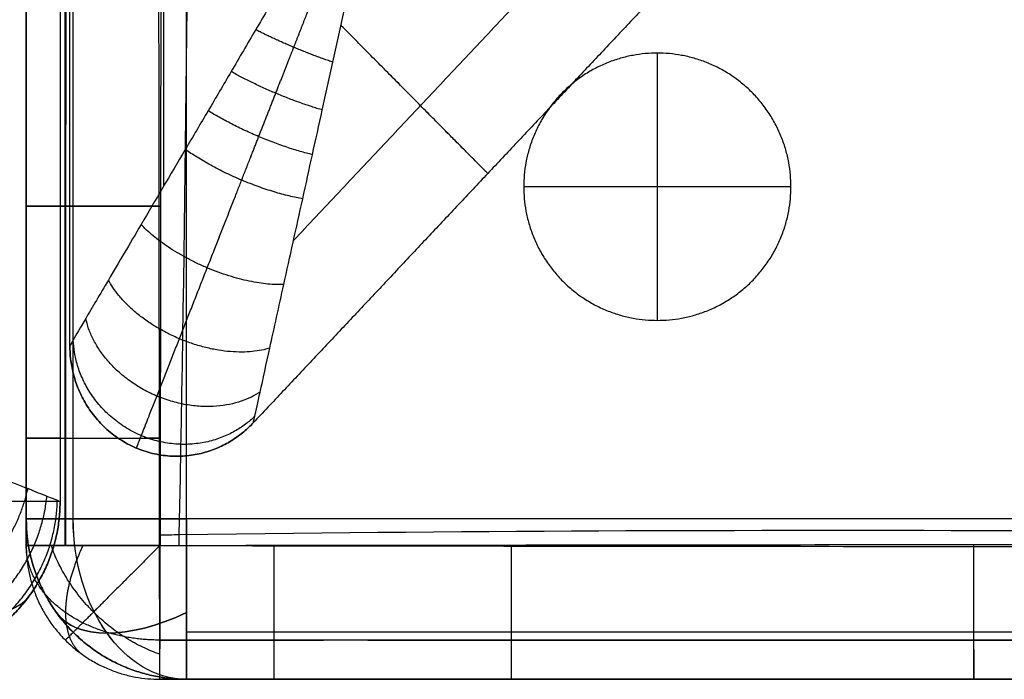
# Model space of a CAD drawing. Header units: millimetres. Extents: x 1391 to 4391, y -7600 to -6096.
# Tile 2 of 44: x 1503 to 1687, y -7600 to -7476. Entities that reach past the tile are written whole.
import ezdxf

# ---------------------------------------------------------------- set-up
doc = ezdxf.new("R2010")
doc.units = ezdxf.units.MM
doc.layers.add('COMPO2', color=8, linetype='Continuous', true_color=0x808080)

msp = doc.modelspace()

# ---------------------------------------------------------------- linework, layer by layer
at = {"layer": 'COMPO2'}
for p, q in [((1534.35, -7569.52, -544.46), (1534.35, -6249.52, -544.46)), ((1534.35, -7569.52, -722.56), (1534.35, -6249.52, -722.56)), ((1622.43, -7532.38, -722.54), (1622.43, -7482.38, -722.54)), ((1622.43, -7532.38, -767.54), (1622.43, -7482.38, -767.54)), ((1647.43, -7507.38, -722.54), (1597.43, -7507.38, -722.54)), ((1647.43, -7507.38, -767.54), (1597.43, -7507.38, -767.54)), ((1504.35, -7511.01, -378.43), (1504.35, -7511.01, -513.51)), ((1504.35, -7554.42, -378.5), (1504.35, -7554.42, -513.58)), ((2180.35, -7569.52, -544.46), (1534.35, -7569.52, -544.46)), ((2180.35, -7569.52, -722.56), (1534.35, -7569.52, -722.56)), ((1504.35, -7574.52, -378.54), (1504.35, -7574.52, -513.62)), ((1550.71, -7599.52, -378.5), (1550.71, -7599.52, -513.58)), ((1573.08, -7599.52, -378.46), (1573.08, -7599.52, -513.54)), ((1595.11, -7599.52, -378.43), (1595.11, -7599.52, -513.51)), ((1681.63, -7599.52, -378.33), (1681.63, -7599.52, -513.41))]:
    msp.add_line(p, q, dxfattribs=at)
at = {"layer": 'COMPO2', "extrusion": (0, 1, 0)}
for centre, start, end in [((-1534.35, -574.46, -7569.52), 0, 90), ((-1534.35, -692.56, -7569.52), 270, 0)]:
    msp.add_arc(centre, 30, start, end, dxfattribs=at)
at = {"layer": 'COMPO2', "extrusion": (-0.707107, 0, -0.707107)}
msp.add_arc((7569.52, -1491.15, -678.75), 30, 0, 90, dxfattribs=at)
at = {"layer": 'COMPO2', "extrusion": (0.707107, 0, -0.707107)}
msp.add_arc((-7569.52, 595.23, 1574.66), 30, 180, 270, dxfattribs=at)
at = {"layer": 'COMPO2', "extrusion": (0.503912, 0.701531, -0.503912)}
msp.add_arc((-5616.71, -3283.25, -4199), 30, 179.9968, 250.1049, dxfattribs=at)
at = {"layer": 'COMPO2', "extrusion": (-0.503912, 0.701531, 0.503912)}
msp.add_arc((3169.85, 3052.86, -6372.91), 30, 359.9968, 70.1049, dxfattribs=at)
at = {"layer": 'COMPO2', "extrusion": (-0.503912, 0.701531, -0.503912)}
msp.add_arc((3169.85, -4147.26, -5734.44), 30, 289.8951, 0.0032, dxfattribs=at)
at = {"layer": 'COMPO2'}
for points, knots in [([(1504.35, -7574.52, -378.54), (1504.35, -7567.82, -378.53), (1504.35, -7561.12, -378.52), (1504.35, -7554.42, -378.5), (1504.35, -7539.95, -378.48), (1504.35, -7525.48, -378.45), (1504.35, -7511.01, -378.43), (1504.35, -7482.75, -378.39), (1504.35, -7454.49, -378.35), (1504.35, -7426.24, -378.32), (1504.35, -7368.74, -378.25), (1504.35, -7311.25, -378.19), (1504.35, -7253.76, -378.14), (1504.35, -7139.01, -378.05), (1504.35, -6909.49, -377.98), (1504.35, -6679.96, -378.07), (1504.35, -6565.18, -378.16), (1504.35, -6507.7, -378.2), (1504.35, -6450.21, -378.26), (1504.35, -6392.72, -378.32), (1504.35, -6364.44, -378.36), (1504.35, -6336.17, -378.39), (1504.35, -6307.89, -378.43), (1504.35, -6293.43, -378.46), (1504.35, -6278.97, -378.48), (1504.35, -6264.52, -378.51), (1504.35, -6257.85, -378.52), (1504.35, -6251.18, -378.53), (1504.35, -6244.52, -378.54)], [24.989197, 24.989197, 24.989197, 24.989197, 45.091676, 45.091676, 45.091676, 88.500456, 88.500456, 88.500456, 173.272624, 173.272624, 173.272624, 345.751011, 345.751011, 345.751011, 689.988151, 1034.32532, 1034.32532, 1034.32532, 1206.791684, 1206.791684, 1206.791684, 1291.619921, 1291.619921, 1291.619921, 1334.993404, 1334.993404, 1334.993404, 1354.98704, 1354.98704, 1354.98704, 1354.98704]), ([(1504.35, -6244.52, -513.62), (1504.35, -6251.18, -513.61), (1504.35, -6257.85, -513.59), (1504.35, -6264.52, -513.58), (1504.35, -6278.97, -513.56), (1504.35, -6293.43, -513.53), (1504.35, -6307.89, -513.51), (1504.35, -6336.17, -513.47), (1504.35, -6364.44, -513.43), (1504.35, -6392.72, -513.4), (1504.35, -6450.21, -513.33), (1504.35, -6507.7, -513.27), (1504.35, -6565.18, -513.23), (1504.35, -6679.96, -513.14), (1504.35, -6909.49, -513.04), (1504.35, -7139.01, -513.12), (1504.35, -7253.76, -513.21), (1504.35, -7311.25, -513.26), (1504.35, -7368.74, -513.32), (1504.35, -7426.24, -513.39), (1504.35, -7454.49, -513.42), (1504.35, -7482.75, -513.46), (1504.35, -7511.01, -513.51), (1504.35, -7525.48, -513.53), (1504.35, -7539.95, -513.55), (1504.35, -7554.42, -513.58), (1504.35, -7561.12, -513.59), (1504.35, -7567.82, -513.61), (1504.35, -7574.52, -513.62)], [25.011738, 25.011738, 25.011738, 25.011738, 45.005378, 45.005378, 45.005378, 88.378862, 88.378862, 88.378862, 173.2071, 173.2071, 173.2071, 345.673466, 345.673466, 345.673466, 690.010574, 1034.247777, 1034.247777, 1034.247777, 1206.726168, 1206.726168, 1206.726168, 1291.498337, 1291.498337, 1291.498337, 1334.907117, 1334.907117, 1334.907117, 1355.009599, 1355.009599, 1355.009599, 1355.009599]), ([(1504.35, -7574.52, -446.14), (1504.35, -7567.82, -446.14), (1504.35, -7561.12, -446.13), (1504.35, -7539.95, -446.13), (1504.35, -7525.48, -446.13), (1504.35, -7482.75, -446.13), (1504.35, -7454.49, -446.13), (1504.35, -7368.74, -446.13), (1504.35, -7311.25, -446.13), (1504.35, -7139.01, -446.13), (1504.35, -7024.27, -446.13), (1504.35, -6794.74, -446.13), (1504.35, -6679.96, -446.13), (1504.35, -6507.69, -446.13), (1504.35, -6450.21, -446.13), (1504.35, -6364.44, -446.13), (1504.35, -6336.17, -446.13), (1504.35, -6293.43, -446.13), (1504.35, -6278.97, -446.13), (1504.35, -6257.85, -446.13), (1504.35, -6251.19, -446.13), (1504.35, -6244.52, -446.14)], [4165.000155, 4165.000155, 4165.000155, 4165.000155, 4185.10366, 4185.10366, 4228.512363, 4228.512363, 4313.284203, 4313.284203, 4485.76277, 4485.76277, 4829.999999, 4829.999999, 5174.33718, 5174.33718, 5346.803651, 5346.803651, 5431.631645, 5431.631645, 5475.005061, 5475.005061, 5494.999486, 5494.999486, 5494.999486, 5494.999486]), ([(1529.31, -7574.56, -347.7), (1529.3, -7567.86, -347.69), (1529.29, -7561.16, -347.68), (1529.28, -7554.46, -347.66), (1529.26, -7539.98, -347.64), (1529.24, -7525.51, -347.61), (1529.22, -7511.04, -347.59), (1529.19, -7482.78, -347.55), (1529.16, -7454.52, -347.51), (1529.13, -7426.26, -347.48), (1529.07, -7368.77, -347.41), (1529.02, -7311.27, -347.35), (1528.98, -7253.77, -347.3), (1528.91, -7139.02, -347.21), (1528.85, -6909.49, -347.14), (1528.93, -6679.95, -347.23), (1529, -6565.17, -347.32), (1529.03, -6507.68, -347.36), (1529.08, -6450.19, -347.42), (1529.13, -6392.69, -347.48), (1529.16, -6364.42, -347.52), (1529.19, -6336.14, -347.55), (1529.23, -6307.86, -347.59), (1529.24, -6293.4, -347.61), (1529.26, -6278.94, -347.64), (1529.28, -6264.48, -347.66), (1529.29, -6257.81, -347.68), (1529.3, -6251.15, -347.69), (1529.31, -6244.48, -347.7)], [24.989197, 24.989197, 24.989197, 24.989197, 45.091676, 45.091676, 45.091676, 88.500456, 88.500456, 88.500456, 173.272624, 173.272624, 173.272624, 345.751011, 345.751011, 345.751011, 689.988151, 1034.32532, 1034.32532, 1034.32532, 1206.791684, 1206.791684, 1206.791684, 1291.619921, 1291.619921, 1291.619921, 1334.993404, 1334.993404, 1334.993404, 1354.98704, 1354.98704, 1354.98704, 1354.98704]), ([(1529.39, -6244.56, -544.46), (1529.4, -6251.23, -544.45), (1529.41, -6257.89, -544.44), (1529.42, -6264.55, -544.42), (1529.44, -6279.01, -544.4), (1529.45, -6293.46, -544.37), (1529.47, -6307.92, -544.35), (1529.51, -6336.19, -544.31), (1529.54, -6364.47, -544.27), (1529.57, -6392.74, -544.24), (1529.62, -6450.23, -544.17), (1529.67, -6507.71, -544.11), (1529.7, -6565.2, -544.07), (1529.77, -6679.97, -543.98), (1529.85, -6909.49, -543.88), (1529.79, -7139, -543.95), (1529.71, -7253.74, -544.05), (1529.68, -7311.23, -544.1), (1529.63, -7368.72, -544.16), (1529.57, -7426.21, -544.23), (1529.54, -7454.47, -544.27), (1529.51, -7482.72, -544.3), (1529.47, -7510.98, -544.35), (1529.46, -7525.44, -544.37), (1529.44, -7539.91, -544.4), (1529.42, -7554.38, -544.42), (1529.41, -7561.08, -544.43), (1529.4, -7567.78, -544.45), (1529.39, -7574.48, -544.46)], [25.011738, 25.011738, 25.011738, 25.011738, 45.005378, 45.005378, 45.005378, 88.378862, 88.378862, 88.378862, 173.2071, 173.2071, 173.2071, 345.673466, 345.673466, 345.673466, 690.010574, 1034.247777, 1034.247777, 1034.247777, 1206.726168, 1206.726168, 1206.726168, 1291.498337, 1291.498337, 1291.498337, 1334.907117, 1334.907117, 1334.907117, 1355.009599, 1355.009599, 1355.009599, 1355.009599]), ([(1530.52, -6244.48, -347.7), (1530.54, -6245.55, -347.7), (1531.92, -6303.54, -347.57), (1533.23, -6410.78, -347.41), (1534.57, -6579.54, -347.2), (1535.7, -6744.2, -347.06), (1536.13, -6910.15, -347), (1536.36, -7076.11, -347.03), (1535.84, -7240.69, -347.15), (1535.08, -7409.36, -347.38), (1534.06, -7516.01, -347.56), (1532.89, -7573.86, -347.69), (1532.87, -7574.57, -347.7)], [3793.011136, 3793.011136, 3793.011136, 3793.011136, 3796.112041, 3961.852613, 4127.593184, 4293.333755, 4459.074326, 4624.814897, 4790.555468, 4956.296039, 5122.03661, 5124.08438, 5124.08438, 5124.08438, 5124.08438]), ([(1530.52, -6244.56, -544.46), (1530.55, -6245.6, -544.46), (1531.92, -6303.57, -544.33), (1533.23, -6410.78, -544.17), (1534.57, -6579.54, -543.96), (1535.7, -6744.2, -543.82), (1536.13, -6910.15, -543.76), (1536.36, -7076.11, -543.79), (1535.84, -7240.69, -543.91), (1535.08, -7409.36, -544.14), (1534.06, -7515.98, -544.32), (1532.89, -7573.8, -544.45), (1532.87, -7574.47, -544.45)], [3793.093093, 3793.093093, 3793.093093, 3793.093093, 3796.112041, 3961.852613, 4127.593184, 4293.333755, 4459.074326, 4624.814897, 4790.555468, 4956.296039, 5122.03661, 5123.9951, 5123.9951, 5123.9951, 5123.9951]), ([(1572.51, -7435.19, -20), (1568.86, -7441.27, -20.01), (1563.08, -7451.06, -20.62), (1557.64, -7460.38, -21.82), (1554.29, -7466.14, -22.81), (1551.17, -7471.42, -23.88), (1547.26, -7478, -25.49), (1542.77, -7485.7, -27.81), (1538.38, -7493.18, -30.56), (1532.67, -7502.83, -34.88), (1526.31, -7513.64, -41.16), (1519.98, -7524.4, -50.33), (1515.55, -7531.9, -60.15), (1513.04, -7536.19, -70.19), (1512.5, -7537.09, -77.09), (1512.51, -7537.09, -80)], [-100.95915, -100.95915, -100.95915, -100.95915, -96.793999, -92.628849, -88.463699, -84.298549, -75.968248, -67.637947, -59.792946, -51.947944, -36.257941, -23.792296, -13.772968, -5.847185, 0, 0, 0, 0]), ([(1572.51, -7435.19, -320), (1568.86, -7441.27, -320), (1563.08, -7451.06, -319.39), (1557.64, -7460.38, -318.18), (1554.29, -7466.14, -317.19), (1551.17, -7471.42, -316.12), (1547.26, -7478, -314.51), (1542.77, -7485.7, -312.2), (1538.38, -7493.18, -309.44), (1532.67, -7502.83, -305.12), (1526.31, -7513.64, -298.85), (1519.98, -7524.4, -289.68), (1515.55, -7531.9, -279.85), (1513.04, -7536.19, -269.82), (1512.5, -7537.09, -262.92), (1512.51, -7537.09, -260)], [-100.95915, -100.95915, -100.95915, -100.95915, -96.793999, -92.628849, -88.463699, -84.298549, -75.968248, -67.637947, -59.792946, -51.947944, -36.257941, -23.792296, -13.772968, -5.847185, 0, 0, 0, 0]), ([(1546.83, -7551.54, -80), (1546.83, -7551.54, -77.09), (1547.06, -7550.51, -70.19), (1548.15, -7545.62, -60.15), (1550.03, -7537.04, -50.33), (1552.74, -7524.77, -41.16), (1555.47, -7512.43, -34.88), (1557.89, -7501.39, -30.56), (1559.78, -7492.86, -27.81), (1561.75, -7484.1, -25.49), (1563.38, -7476.56, -23.88), (1564.7, -7470.52, -22.81), (1566.18, -7463.98, -21.82), (1568.57, -7453.37, -20.62), (1571.02, -7442.18, -20.01), (1572.51, -7435.19, -20)], [0, 0, 0, 0, 5.847185, 13.772968, 23.792296, 36.257941, 51.947944, 59.792946, 67.637947, 75.968248, 84.298549, 88.463699, 92.628849, 96.793999, 100.95915, 100.95915, 100.95915, 100.95915]), ([(1546.83, -7551.54, -260), (1546.83, -7551.54, -262.92), (1547.06, -7550.51, -269.82), (1548.15, -7545.62, -279.85), (1550.03, -7537.04, -289.68), (1552.74, -7524.77, -298.85), (1555.47, -7512.43, -305.12), (1557.89, -7501.39, -309.44), (1559.78, -7492.86, -312.2), (1561.75, -7484.1, -314.51), (1563.38, -7476.56, -316.12), (1564.7, -7470.52, -317.19), (1566.18, -7463.98, -318.18), (1568.57, -7453.37, -319.39), (1571.02, -7442.18, -320), (1572.51, -7435.19, -320)], [0, 0, 0, 0, 5.847185, 13.772968, 23.792296, 36.257941, 51.947944, 59.792946, 67.637947, 75.968248, 84.298549, 88.463699, 92.628849, 96.793999, 100.95915, 100.95915, 100.95915, 100.95915]), ([(1460.69, -7546.24), (1463.69, -7547.42, -0.01), (1468.44, -7549.31, -0.5), (1472.86, -7551.1, -1.46), (1475.53, -7552.18, -2.24), (1478.15, -7553.22, -3.11), (1481.54, -7554.57, -4.48), (1485.53, -7556.18, -6.53), (1489.4, -7557.73, -8.98), (1494.24, -7559.66, -12.72), (1499.59, -7561.8, -18.14), (1504.75, -7563.87, -25.79), (1508.36, -7565.31, -34.09), (1510.3, -7566.08, -42.26), (1510.69, -7566.24, -47.61), (1510.69, -7566.24, -50)], [-32.905402, -32.905402, -32.905402, -32.905402, -31.848308, -30.791215, -29.734122, -28.677029, -26.240684, -23.804339, -21.417407, -19.030475, -14.489611, -10.27234, -6.409019, -2.873393, 0, 0, 0, 0]), ([(1529.31, -7572.5, -347.7), (1530.51, -7572.48, -347.7), (1589.56, -7571.66, -347.57), (1695.98, -7571.39, -347.43), (1864.44, -7572.95, -347.32), (2025.79, -7570.64, -347.49), (2133.39, -7571.11, -347.62), (2185.38, -7571.4, -347.71)], [-2411.530999, -2411.530999, -2411.530999, -2411.530999, -2408.082032, -2242.203735, -2076.325438, -1910.44714, -1754.667299, -1754.667299, -1754.667299, -1754.667299]), ([(1529.4, -7572.5, -544.46), (1530.57, -7572.48, -544.46), (1589.58, -7571.66, -544.32), (1695.98, -7571.39, -544.19), (1864.44, -7572.95, -544.08), (2025.76, -7570.64, -544.25), (2133.34, -7571.11, -544.38), (2185.31, -7571.4, -544.47)], [-2411.445965, -2411.445965, -2411.445965, -2411.445965, -2408.082032, -2242.203735, -2076.325438, -1910.44714, -1754.735049, -1754.735049, -1754.735049, -1754.735049]), ([(2185.38, -7574.55, -347.72), (2134.95, -7574.6, -347.64), (2084.53, -7574.65, -347.59), (2034.11, -7574.7, -347.53), (1975.45, -7574.75, -347.48), (1916.78, -7574.79, -347.41), (1858.11, -7574.8, -347.4), (1799.27, -7574.81, -347.39), (1740.44, -7574.78, -347.44), (1681.61, -7574.73, -347.49), (1652.77, -7574.71, -347.52), (1623.92, -7574.68, -347.55), (1595.08, -7574.65, -347.59), (1580.28, -7574.63, -347.61), (1565.48, -7574.61, -347.63), (1550.67, -7574.59, -347.66), (1543.55, -7574.58, -347.67), (1536.43, -7574.57, -347.69), (1529.31, -7574.56, -347.7)], [24.987565, 24.987565, 24.987565, 24.987565, 176.240511, 176.240511, 176.240511, 352.231829, 352.231829, 352.231829, 528.702175, 528.702175, 528.702175, 615.226414, 615.226414, 615.226414, 659.622512, 659.622512, 659.622512, 680.982791, 680.982791, 680.982791, 680.982791]), ([(1529.39, -7574.48, -544.46), (1536.51, -7574.47, -544.45), (1543.63, -7574.46, -544.43), (1550.75, -7574.45, -544.42), (1565.54, -7574.43, -544.39), (1580.34, -7574.41, -544.37), (1595.14, -7574.4, -544.35), (1623.97, -7574.36, -544.31), (1652.81, -7574.33, -544.27), (1681.65, -7574.31, -544.25), (1740.47, -7574.26, -544.19), (1799.29, -7574.23, -544.14), (1858.1, -7574.24, -544.15), (1916.75, -7574.25, -544.16), (1975.41, -7574.29, -544.23), (2034.07, -7574.35, -544.29), (2084.49, -7574.39, -544.34), (2134.9, -7574.45, -544.4), (2185.32, -7574.49, -544.48)], [25.016756, 25.016756, 25.016756, 25.016756, 46.377041, 46.377041, 46.377041, 90.77314, 90.77314, 90.77314, 177.29738, 177.29738, 177.29738, 353.767727, 353.767727, 353.767727, 529.759046, 529.759046, 529.759046, 681.011935, 681.011935, 681.011935, 681.011935]), ([(2185.35, -7599.52, -378.56), (2134.93, -7599.52, -378.48), (2084.51, -7599.52, -378.43), (2034.09, -7599.52, -378.38), (1975.43, -7599.52, -378.32), (1916.77, -7599.52, -378.25), (1858.1, -7599.52, -378.24), (1799.28, -7599.52, -378.23), (1740.46, -7599.52, -378.28), (1681.63, -7599.52, -378.33), (1652.79, -7599.52, -378.36), (1623.95, -7599.52, -378.39), (1595.11, -7599.52, -378.43), (1580.31, -7599.52, -378.45), (1565.51, -7599.52, -378.48), (1550.71, -7599.52, -378.5), (1543.59, -7599.52, -378.52), (1536.47, -7599.52, -378.53), (1529.35, -7599.52, -378.54)], [24.987565, 24.987565, 24.987565, 24.987565, 176.240511, 176.240511, 176.240511, 352.231829, 352.231829, 352.231829, 528.702175, 528.702175, 528.702175, 615.226414, 615.226414, 615.226414, 659.622512, 659.622512, 659.622512, 680.982791, 680.982791, 680.982791, 680.982791]), ([(1529.35, -7599.52, -513.62), (1536.47, -7599.52, -513.61), (1543.59, -7599.52, -513.59), (1550.71, -7599.52, -513.58), (1565.51, -7599.52, -513.55), (1580.31, -7599.52, -513.53), (1595.11, -7599.52, -513.51), (1623.95, -7599.52, -513.47), (1652.79, -7599.52, -513.43), (1681.63, -7599.52, -513.41), (1740.46, -7599.52, -513.35), (1799.28, -7599.52, -513.3), (1858.1, -7599.52, -513.31), (1916.77, -7599.52, -513.32), (1975.43, -7599.52, -513.39), (2034.09, -7599.52, -513.45), (2084.51, -7599.52, -513.5), (2134.93, -7599.52, -513.56), (2185.35, -7599.52, -513.64)], [25.016756, 25.016756, 25.016756, 25.016756, 46.377041, 46.377041, 46.377041, 90.77314, 90.77314, 90.77314, 177.29738, 177.29738, 177.29738, 353.767727, 353.767727, 353.767727, 529.759046, 529.759046, 529.759046, 681.011935, 681.011935, 681.011935, 681.011935]), ([(2185.35, -7599.52, -446.14), (2134.93, -7599.52, -446.12), (2084.51, -7599.52, -446.13), (1975.43, -7599.52, -446.14), (1916.77, -7599.52, -446.12), (1799.28, -7599.52, -446.12), (1740.46, -7599.52, -446.14), (1652.79, -7599.52, -446.13), (1623.95, -7599.52, -446.13), (1587.77, -7599.52, -446.13), (1580.42, -7599.52, -446.13), (1565.62, -7599.52, -446.13), (1558.17, -7599.52, -446.13), (1543.59, -7599.52, -446.13), (1536.47, -7599.52, -446.13), (1529.35, -7599.52, -446.14)], [3459.002441, 3459.002441, 3459.002441, 3459.002441, 3610.255288, 3610.255288, 3786.246802, 3786.246802, 3962.716809, 3962.716809, 4049.241065, 4049.241065, 4071.267973, 4071.267973, 4093.63716, 4093.63716, 4114.99763, 4114.99763, 4114.99763, 4114.99763])]:
    msp.add_open_spline(points, degree=3, knots=knots, dxfattribs=at)
for points, weights, degree, knots in [([(1511.66, -7574.55, -356.75), (1511.66, -7567.85, -356.74), (1511.65, -7561.15, -356.74), (1511.65, -7554.44, -356.73), (1511.64, -7539.97, -356.71), (1511.63, -7525.5, -356.69), (1511.63, -7511.03, -356.68), (1511.61, -7482.78, -356.65), (1511.6, -7454.52, -356.63), (1511.59, -7426.25, -356.6), (1511.57, -7368.79, -356.56), (1511.56, -7311.28, -356.52), (1511.54, -7253.77, -356.49), (1511.52, -7139.08, -356.43), (1511.5, -6909.47, -356.39), (1511.52, -6679.89, -356.45), (1511.55, -6565.17, -356.5), (1511.56, -6507.67, -356.53), (1511.57, -6450.17, -356.57), (1511.59, -6392.7, -356.61), (1511.6, -6364.42, -356.63), (1511.62, -6336.14, -356.65), (1511.63, -6307.87, -356.68), (1511.63, -6293.41, -356.69), (1511.64, -6278.95, -356.71), (1511.65, -6264.49, -356.73), (1511.65, -6257.82, -356.74), (1511.66, -6251.15, -356.74), (1511.66, -6244.49, -356.75)], [0.853848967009, 0.853912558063, 0.853975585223, 0.854037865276, 0.85417249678, 0.854303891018, 0.854430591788, 0.854678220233, 0.854907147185, 0.855113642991, 0.855533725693, 0.855866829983, 0.856128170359, 0.856653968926, 0.857073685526, 0.856531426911, 0.856035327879, 0.855784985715, 0.855477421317, 0.855081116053, 0.854886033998, 0.854667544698, 0.854424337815, 0.854300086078, 0.854169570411, 0.854033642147, 0.853971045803, 0.85390725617, 0.853842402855], 3, [24.989197, 24.989197, 24.989197, 24.989197, 45.091676, 45.091676, 45.091676, 88.500456, 88.500456, 88.500456, 173.272624, 173.272624, 173.272624, 345.751011, 345.751011, 345.751011, 689.988151, 1034.32532, 1034.32532, 1034.32532, 1206.791684, 1206.791684, 1206.791684, 1291.619921, 1291.619921, 1291.619921, 1334.993404, 1334.993404, 1334.993404, 1354.98704, 1354.98704, 1354.98704, 1354.98704]), ([(1511.69, -6244.55, -535.45), (1511.69, -6251.21, -535.44), (1511.69, -6257.88, -535.43), (1511.7, -6264.54, -535.42), (1511.7, -6279, -535.4), (1511.71, -6293.46, -535.39), (1511.71, -6307.91, -535.37), (1511.73, -6336.19, -535.34), (1511.74, -6364.47, -535.32), (1511.75, -6392.73, -535.3), (1511.77, -6450.25, -535.26), (1511.78, -6507.73, -535.22), (1511.8, -6565.2, -535.19), (1511.82, -6680.04, -535.13), (1511.85, -6909.51, -535.07), (1511.83, -7138.94, -535.12), (1511.8, -7253.75, -535.18), (1511.79, -7311.22, -535.21), (1511.77, -7368.7, -535.25), (1511.75, -7426.22, -535.29), (1511.74, -7454.47, -535.32), (1511.73, -7482.72, -535.34), (1511.72, -7510.99, -535.37), (1511.71, -7525.45, -535.38), (1511.7, -7539.92, -535.4), (1511.7, -7554.39, -535.42), (1511.69, -7561.09, -535.43), (1511.69, -7567.79, -535.44), (1511.69, -7574.49, -535.45)], [0.853263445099, 0.853198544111, 0.853134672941, 0.853071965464, 0.852935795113, 0.852804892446, 0.852680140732, 0.852435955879, 0.852216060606, 0.852019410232, 0.85161988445, 0.851308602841, 0.851054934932, 0.850552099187, 0.849999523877, 0.850427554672, 0.850961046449, 0.851226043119, 0.851563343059, 0.8519868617, 0.852195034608, 0.852425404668, 0.852673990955, 0.852801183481, 0.852932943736, 0.853067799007, 0.853130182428, 0.853193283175, 0.853256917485], 3, [25.011738, 25.011738, 25.011738, 25.011738, 45.005378, 45.005378, 45.005378, 88.378862, 88.378862, 88.378862, 173.2071, 173.2071, 173.2071, 345.673466, 345.673466, 345.673466, 690.010574, 1034.247777, 1034.247777, 1034.247777, 1206.726168, 1206.726168, 1206.726168, 1291.498337, 1291.498337, 1291.498337, 1334.907117, 1334.907117, 1334.907117, 1355.009599, 1355.009599, 1355.009599, 1355.009599]), ([(1524.98, -7556.27, -80), (1524.96, -7556.31, -75.47), (1525.82, -7554.11, -65.07), (1528.96, -7546.11, -52.96), (1533.25, -7535.2, -43.55), (1538.54, -7521.71, -35.88), (1543.53, -7509.01, -30.96), (1547.83, -7498.05, -27.7), (1551.08, -7489.77, -25.65), (1554.39, -7481.34, -23.96), (1557.21, -7474.16, -22.79), (1559.46, -7468.43, -22.02), (1561.89, -7462.23, -21.35), (1565.83, -7452.21, -20.55), (1569.95, -7441.71, -20.09), (1572.51, -7435.19, -20)], [0.68829467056, 0.688098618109, 0.698848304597, 0.740390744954, 0.79538952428, 0.853510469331, 0.895877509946, 0.925478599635, 0.944725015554, 0.961115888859, 0.972389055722, 0.979923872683, 0.984849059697, 0.989064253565, 0.991411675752, 0.992472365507], 3, [0, 0, 0, 0, 5.847185, 13.772968, 23.792296, 36.257941, 51.947944, 59.792946, 67.637947, 75.968248, 84.298549, 88.463699, 92.628849, 96.793999, 100.95915, 100.95915, 100.95915, 100.95915]), ([(1524.98, -7556.27, -260), (1524.96, -7556.31, -264.54), (1525.82, -7554.11, -274.94), (1528.96, -7546.11, -287.04), (1533.25, -7535.2, -296.45), (1538.54, -7521.71, -304.12), (1543.53, -7509.01, -309.04), (1547.83, -7498.05, -312.31), (1551.08, -7489.77, -314.35), (1554.39, -7481.34, -316.05), (1557.21, -7474.16, -317.21), (1559.46, -7468.43, -317.99), (1561.89, -7462.23, -318.66), (1565.83, -7452.21, -319.45), (1569.95, -7441.71, -319.91), (1572.51, -7435.19, -320)], [0.68829467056, 0.688098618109, 0.698848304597, 0.740390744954, 0.79538952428, 0.853510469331, 0.895877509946, 0.925478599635, 0.944725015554, 0.961115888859, 0.972389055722, 0.979923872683, 0.984849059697, 0.989064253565, 0.991411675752, 0.992472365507], 3, [0, 0, 0, 0, 5.847185, 13.772968, 23.792296, 36.257941, 51.947944, 59.792946, 67.637947, 75.968248, 84.298549, 88.463699, 92.628849, 96.793999, 100.95915, 100.95915, 100.95915, 100.95915]), ([(1622.43, -7532.38, -722.54), (1597.43, -7532.38, -722.54), (1597.43, -7507.38, -722.54), (1597.43, -7482.38, -722.54), (1622.43, -7482.38, -722.54), (1647.43, -7482.38, -722.54), (1647.43, -7507.38, -722.54), (1647.43, -7532.38, -722.54), (1622.43, -7532.38, -722.54)], [1, 0.707106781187, 1, 0.707106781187, 1, 0.707106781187, 1, 0.707106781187, 1], 2, [-157.079633, -157.079633, -157.079633, -117.809725, -117.809725, -78.539816, -78.539816, -39.269908, -39.269908, 0, 0, 0]), ([(1622.43, -7532.38, -767.54), (1597.43, -7532.38, -767.54), (1597.43, -7507.38, -767.54), (1597.43, -7482.38, -767.54), (1622.43, -7482.38, -767.54), (1647.43, -7482.38, -767.54), (1647.43, -7507.38, -767.54), (1647.43, -7532.38, -767.54), (1622.43, -7532.38, -767.54)], [1, 0.707106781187, 1, 0.707106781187, 1, 0.707106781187, 1, 0.707106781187, 1], 2, [-157.079633, -157.079633, -157.079633, -117.809725, -117.809725, -78.539816, -78.539816, -39.269908, -39.269908, 0, 0, 0]), ([(1622.43, -7532.38, -745.04), (1597.43, -7532.38, -745.04), (1597.43, -7507.38, -745.04), (1597.43, -7482.38, -745.04), (1622.43, -7482.38, -745.04), (1647.43, -7482.38, -745.04), (1647.43, -7507.38, -745.04), (1647.43, -7532.38, -745.04), (1622.43, -7532.38, -745.04)], [1, 0.707106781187, 1, 0.707106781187, 1, 0.707106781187, 1, 0.707106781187, 1], 2, [-157.079633, -157.079633, -157.079633, -117.809725, -117.809725, -78.539816, -78.539816, -39.269908, -39.269908, 0, 0, 0]), ([(2185.37, -7592.21, -356.76), (2134.96, -7592.22, -356.71), (2084.55, -7592.24, -356.68), (2034.11, -7592.26, -356.64), (1975.47, -7592.28, -356.61), (1916.78, -7592.29, -356.56), (1858.1, -7592.3, -356.55), (1799.27, -7592.3, -356.55), (1740.42, -7592.29, -356.58), (1681.62, -7592.27, -356.62), (1652.77, -7592.26, -356.63), (1623.92, -7592.25, -356.65), (1595.09, -7592.24, -356.68), (1580.28, -7592.24, -356.69), (1565.48, -7592.23, -356.71), (1550.69, -7592.22, -356.73), (1543.56, -7592.22, -356.73), (1536.44, -7592.22, -356.74), (1529.32, -7592.21, -356.75)], [0.85377825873, 0.854082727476, 0.854462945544, 0.854787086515, 0.855165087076, 0.855470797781, 0.855521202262, 0.855571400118, 0.855383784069, 0.855045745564, 0.854879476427, 0.854672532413, 0.854433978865, 0.85431172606, 0.854181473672, 0.854045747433, 0.853980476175, 0.853913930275, 0.853846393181], 3, [24.987565, 24.987565, 24.987565, 24.987565, 176.240511, 176.240511, 176.240511, 352.231829, 352.231829, 352.231829, 528.702175, 528.702175, 528.702175, 615.226414, 615.226414, 615.226414, 659.622512, 659.622512, 659.622512, 680.982791, 680.982791, 680.982791, 680.982791]), ([(1529.38, -7592.18, -535.45), (1536.5, -7592.18, -535.44), (1543.62, -7592.18, -535.43), (1550.74, -7592.17, -535.42), (1565.54, -7592.17, -535.4), (1580.33, -7592.16, -535.38), (1595.13, -7592.15, -535.37), (1623.97, -7592.14, -535.34), (1652.81, -7592.13, -535.32), (1681.65, -7592.12, -535.31), (1740.49, -7592.11, -535.27), (1799.28, -7592.1, -535.24), (1858.1, -7592.1, -535.24), (1916.75, -7592.1, -535.25), (1975.39, -7592.12, -535.3), (2034.08, -7592.14, -535.33), (2084.47, -7592.15, -535.37), (2134.89, -7592.17, -535.4), (2185.32, -7592.19, -535.46)], [0.853259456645, 0.853191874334, 0.853125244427, 0.853059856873, 0.852923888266, 0.852793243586, 0.852670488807, 0.852430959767, 0.852222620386, 0.852055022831, 0.851714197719, 0.85152453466, 0.851575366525, 0.851626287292, 0.8519351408, 0.852315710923, 0.852642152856, 0.8530235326, 0.853328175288], 3, [25.016756, 25.016756, 25.016756, 25.016756, 46.377041, 46.377041, 46.377041, 90.77314, 90.77314, 90.77314, 177.29738, 177.29738, 177.29738, 353.767727, 353.767727, 353.767727, 529.759046, 529.759046, 529.759046, 681.011935, 681.011935, 681.011935, 681.011935])]:
    msp.add_rational_spline(points, weights, degree=degree, knots=knots, dxfattribs=at)
for points in [[(1504.35, -7569.52, -574.46), (1504.35, -6909.52, -574.46), (1504.35, -6249.52, -574.46)], [(1504.35, -7569.52, -692.56), (1504.35, -6909.52, -692.56), (1504.35, -6249.52, -692.56)], [(1504.35, -7569.52, -633.51), (1504.35, -6909.52, -633.51), (1504.35, -6249.52, -633.51)], [(1513.14, -7569.52, -553.24), (1513.14, -6909.52, -553.24), (1513.14, -6249.52, -553.24)], [(1513.14, -7569.52, -713.78), (1513.14, -6909.52, -713.78), (1513.14, -6249.52, -713.78)], [(1510.69, -6266.24, -720), (1510.69, -6916.24, -720), (1510.69, -7566.24, -720)], [(1510.69, -6266.24, -50), (1510.69, -6916.24, -50), (1510.69, -7566.24, -50)], [(1510.69, -6266.24, -375), (1510.69, -6916.24, -375), (1510.69, -7566.24, -375)], [(1512.51, -7537.09, -80), (1512.51, -7217.53, -80), (1512.51, -6897.98, -80)], [(1512.51, -7537.09, -260), (1512.51, -7217.53, -260), (1512.51, -6897.98, -260)], [(1512.51, -7537.09, -170), (1512.51, -7217.53, -170), (1512.51, -6897.98, -170)], [(1530.08, -7507.24, -37.58), (1530.08, -7202.61, -37.58), (1530.08, -6897.98, -37.58)], [(1530.08, -7507.24, -302.43), (1530.08, -7202.61, -302.43), (1530.08, -6897.98, -302.43)], [(1621.98, -7445.56, -37.58), (1588.17, -7481.51, -37.58), (1554.36, -7517.46, -37.58)], [(1621.98, -7445.56, -302.43), (1588.17, -7481.51, -302.43), (1554.36, -7517.46, -302.43)], [(1634.56, -7458.26, -80), (1590.7, -7504.9, -80), (1546.83, -7551.54, -80)], [(1634.56, -7458.26, -260), (1590.7, -7504.9, -260), (1546.83, -7551.54, -260)], [(1634.56, -7458.26, -170), (1590.7, -7504.9, -170), (1546.83, -7551.54, -170)], [(1622.43, -7482.38, -722.54), (1622.43, -7482.38, -745.04), (1622.43, -7482.38, -767.54)], [(1599.77, -7495.25, -80), (1599.77, -7495.25, -170), (1599.77, -7495.25, -260)], [(1597.43, -7507.38, -722.54), (1597.43, -7507.38, -745.04), (1597.43, -7507.38, -767.54)], [(1647.43, -7507.38, -722.54), (1647.43, -7507.38, -745.04), (1647.43, -7507.38, -767.54)], [(1622.43, -7532.38, -722.54), (1622.43, -7532.38, -745.04), (1622.43, -7532.38, -767.54)], [(1512.51, -7537.09, -260), (1512.51, -7537.09, -170), (1512.51, -7537.09, -80)], [(1546.83, -7551.54, -260), (1546.83, -7551.54, -170), (1546.83, -7551.54, -80)], [(1524.98, -7556.27, -260), (1524.98, -7556.27, -170), (1524.98, -7556.27, -80)], [(1510.69, -7566.24, -50), (1510.69, -7566.24, -385), (1510.69, -7566.24, -720)], [(1504.35, -7569.52, -692.56), (1504.35, -7569.52, -633.51), (1504.35, -7569.52, -574.46)], [(1513.14, -7590.73, -692.56), (1513.14, -7590.73, -633.51), (1513.14, -7590.73, -574.46)], [(2180.35, -7590.73, -553.24), (1857.35, -7590.73, -553.24), (1534.35, -7590.73, -553.24)], [(2180.35, -7590.73, -713.78), (1857.35, -7590.73, -713.78), (1534.35, -7590.73, -713.78)], [(1511.67, -7592.2, -378.54), (1511.67, -7592.2, -446.08), (1511.67, -7592.2, -513.62)], [(1529.35, -7599.52, -378.54), (1529.35, -7599.52, -446.08), (1529.35, -7599.52, -513.62)], [(1534.35, -7599.52, -692.56), (1534.35, -7599.52, -633.51), (1534.35, -7599.52, -574.46)], [(2180.35, -7599.52, -574.46), (1857.35, -7599.52, -574.46), (1534.35, -7599.52, -574.46)], [(2180.35, -7599.52, -692.56), (1857.35, -7599.52, -692.56), (1534.35, -7599.52, -692.56)], [(2180.35, -7599.52, -633.51), (1857.35, -7599.52, -633.51), (1534.35, -7599.52, -633.51)]]:
    msp.add_open_spline(points, degree=2, dxfattribs=at)
at = {"layer": 'COMPO2', "extrusion": (0.710136, 0.704065, -9.76681e-14)}
msp.add_rational_spline([(1590.7, -7504.9, -80), (1590.7, -7504.9, -38.9), (1563.24, -7477.2, -24.05)], [1, 0.778958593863, 0.891549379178], degree=2, dxfattribs=at)
at = {"layer": 'COMPO2', "extrusion": (0.710136, 0.704065, 2.61979e-13)}
msp.add_rational_spline([(1590.7, -7504.9, -260), (1590.7, -7504.9, -301.11), (1563.24, -7477.2, -315.95)], [1, 0.778958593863, 0.891549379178], degree=2, dxfattribs=at)
at = {"layer": 'COMPO2', "extrusion": (-0.38209, -0.907641, -0.173767)}
msp.add_rational_spline([(1561.74, -7484.08, -25.56), (1554.3, -7481.57, -22.31), (1547.28, -7478, -25.56)], [1, 0.921169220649, 1], degree=2, dxfattribs=at)
at = {"layer": 'COMPO2', "extrusion": (0.38209, 0.907641, -0.173767)}
msp.add_rational_spline([(1561.74, -7484.08, -314.44), (1554.3, -7481.57, -317.69), (1547.28, -7478, -314.44)], [1, 0.921169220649, 1], degree=2, dxfattribs=at)
at = {"layer": 'COMPO2', "extrusion": (-0.378751, -0.899707, -0.216966)}
msp.add_rational_spline([(1559.75, -7493.02, -27.94), (1550.84, -7490.4, -23.27), (1542.68, -7485.84, -27.94)], [1, 0.887664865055, 1], degree=2, dxfattribs=at)
at = {"layer": 'COMPO2', "extrusion": (0.378751, 0.899707, -0.216966)}
msp.add_rational_spline([(1559.75, -7493.02, -312.07), (1550.84, -7490.4, -316.74), (1542.68, -7485.84, -312.07)], [1, 0.887664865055, 1], degree=2, dxfattribs=at)
at = {"layer": 'COMPO2', "extrusion": (-0.374644, -0.889952, -0.260055)}
msp.add_rational_spline([(1557.89, -7501.38, -30.65), (1547.52, -7498.85, -24.33), (1538.38, -7493.16, -30.65)], [1, 0.849842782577, 1], degree=2, dxfattribs=at)
at = {"layer": 'COMPO2', "extrusion": (0.374644, 0.889952, -0.260055)}
msp.add_rational_spline([(1557.89, -7501.38, -309.35), (1547.52, -7498.85, -315.67), (1538.38, -7493.16, -309.35)], [1, 0.849842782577, 1], degree=2, dxfattribs=at)
at = {"layer": 'COMPO2', "extrusion": (-0.369194, -0.877005, -0.307503)}
msp.add_rational_spline([(1556.08, -7509.64, -33.9), (1544.11, -7507.53, -25.57), (1534.11, -7500.4, -33.9)], [1, 0.805334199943, 1], degree=2, dxfattribs=at)
at = {"layer": 'COMPO2', "extrusion": (0.369194, 0.877005, -0.307503)}
msp.add_rational_spline([(1556.08, -7509.64, -306.11), (1544.11, -7507.53, -314.44), (1534.11, -7500.4, -306.11)], [1, 0.805334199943, 1], degree=2, dxfattribs=at)
at = {"layer": 'COMPO2', "extrusion": (-1.53074e-06, 0.999999, 0.001036)}
msp.add_rational_spline([(1504.35, -7511.01, -513.51), (1504.35, -7510.98, -544.5), (1529.47, -7510.98, -544.35)], [1, 0.70534798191, 1], degree=2, dxfattribs=at)
at = {"layer": 'COMPO2', "extrusion": (1.53074e-06, -0.999999, -0.001026)}
msp.add_rational_spline([(1529.22, -7511.04, -347.59), (1504.35, -7511.04, -347.74), (1504.35, -7511.01, -378.43)], [1, 0.708861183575, 1], degree=2, dxfattribs=at)
at = {"layer": 'COMPO2', "extrusion": (-0.349745, -0.830806, -0.432943)}
msp.add_rational_spline([(1552.54, -7525.69, -42.29), (1536.81, -7526.14, -28.72), (1525.84, -7514.45, -42.29)], [1, 0.693387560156, 1], degree=2, dxfattribs=at)
at = {"layer": 'COMPO2', "extrusion": (0.349745, 0.830806, -0.432943)}
msp.add_rational_spline([(1552.54, -7525.69, -297.71), (1536.81, -7526.14, -311.29), (1525.84, -7514.45, -297.71)], [1, 0.693387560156, 1], degree=2, dxfattribs=at)
at = {"layer": 'COMPO2', "extrusion": (-0.315051, -0.748391, -0.583656)}
msp.add_rational_spline([(1549.92, -7537.56, -51.49), (1529.88, -7543.79, -32.68), (1519.72, -7524.84, -51.49)], [1, 0.579376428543, 1], degree=2, dxfattribs=at)
at = {"layer": 'COMPO2', "extrusion": (0.315051, 0.748391, -0.583656)}
msp.add_rational_spline([(1549.92, -7537.56, -288.52), (1529.88, -7543.79, -307.32), (1519.72, -7524.84, -288.52)], [1, 0.579376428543, 1], degree=2, dxfattribs=at)
at = {"layer": 'COMPO2', "extrusion": (-0.249713, -0.593183, -0.765361)}
msp.add_rational_spline([(1548.11, -7545.78, -61.38), (1522.48, -7562.63, -39.96), (1515.47, -7532.05, -61.38)], [1, 0.473908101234, 1], degree=2, dxfattribs=at)
at = {"layer": 'COMPO2', "extrusion": (0.249713, 0.593183, -0.765361)}
msp.add_rational_spline([(1548.11, -7545.78, -278.62), (1522.48, -7562.63, -300.05), (1515.47, -7532.05, -278.62)], [1, 0.473908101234, 1], degree=2, dxfattribs=at)
at = {"layer": 'COMPO2', "extrusion": (-0.135529, -0.321945, -0.937008)}
msp.add_rational_spline([(1547.1, -7550.34, -71.43), (1515.31, -7580.88, -56.33), (1513.12, -7536.04, -71.43)], [1, 0.399245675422, 1], degree=2, dxfattribs=at)
at = {"layer": 'COMPO2', "extrusion": (0.135529, 0.321945, -0.937008)}
msp.add_rational_spline([(1547.1, -7550.34, -268.58), (1515.31, -7580.88, -283.67), (1513.12, -7536.04, -268.58)], [1, 0.399245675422, 1], degree=2, dxfattribs=at)
at = {"layer": 'COMPO2'}
for points, weights in [([(1546.83, -7551.54, -80), (1512.51, -7588.03, -80), (1512.51, -7537.09, -80)], [1, 0.37658934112, 1]), ([(1512.51, -7537.09, -260), (1512.51, -7588.03, -260), (1546.83, -7551.54, -260)], [1, 0.37658934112, 1]), ([(1546.83, -7551.54, -170), (1512.51, -7588.03, -170), (1512.51, -7537.09, -170)], [1, 0.37658934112, 1]), ([(1480.69, -7596.24, -720), (1510.69, -7596.24, -720), (1510.69, -7566.24, -720)], [1, 0.707106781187, 1]), ([(1510.69, -7566.24, -50), (1510.69, -7596.24, -50), (1480.69, -7596.24, -50)], [1, 0.707106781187, 1]), ([(1480.69, -7596.24, -385), (1510.69, -7596.24, -385), (1510.69, -7566.24, -385)], [1, 0.707106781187, 1]), ([(1534.35, -7599.52, -574.46), (1504.35, -7599.52, -574.46), (1504.35, -7569.52, -574.46)], [1, 0.707106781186, 1]), ([(1504.35, -7569.52, -692.56), (1504.35, -7599.52, -692.56), (1534.35, -7599.52, -692.56)], [1, 0.707106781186, 1]), ([(1534.35, -7599.52, -633.51), (1504.35, -7599.52, -633.51), (1504.35, -7569.52, -633.51)], [1, 0.707106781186, 1]), ([(1504.35, -7574.52, -446.08), (1504.35, -7599.52, -446.08), (1529.35, -7599.52, -446.08)], [1, 0.707124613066, 1])]:
    msp.add_rational_spline(points, weights, degree=2, dxfattribs=at)
at = {"layer": 'COMPO2', "extrusion": (-1.043e-07, 0.999999, 0.001237)}
msp.add_rational_spline([(1504.35, -7554.42, -513.58), (1504.35, -7554.38, -544.51), (1529.42, -7554.38, -544.42)], [1, 0.706135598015, 1], degree=2, dxfattribs=at)
at = {"layer": 'COMPO2', "extrusion": (1.043e-07, -0.999999, -0.001231)}
msp.add_rational_spline([(1529.28, -7554.46, -347.66), (1504.35, -7554.45, -347.75), (1504.35, -7554.42, -378.5)], [1, 0.708075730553, 1], degree=2, dxfattribs=at)
at = {"layer": 'COMPO2', "extrusion": (0.42913, -0.42913, -0.794792)}
msp.add_rational_spline([(1478.28, -7590.24, -26.25), (1499.82, -7585.37, -17.24), (1504.68, -7563.84, -26.25)], [1, 0.782853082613, 1], degree=2, dxfattribs=at)
at = {"layer": 'COMPO2', "extrusion": (0.296341, -0.296341, -0.907945)}
msp.add_rational_spline([(1479.7, -7593.77, -34.49), (1505.71, -7591.27, -26.81), (1508.22, -7565.25, -34.49)], [1, 0.740352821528, 1], degree=2, dxfattribs=at)
at = {"layer": 'COMPO2', "extrusion": (0.141311, -0.141311, -0.979828)}
msp.add_rational_spline([(1480.48, -7595.73, -42.86), (1509.58, -7595.13, -38.75), (1510.17, -7566.03, -42.86)], [1, 0.714264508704, 1], degree=2, dxfattribs=at)
at = {"layer": 'COMPO2', "extrusion": (-5.45697e-13, -1, 5.45697e-13)}
msp.add_rational_spline([(1510.69, -7566.24, -720), (1510.69, -7566.24, -750), (1480.69, -7566.24, -750)], [1, 0.707106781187, 1], degree=2, dxfattribs=at)
at = {"layer": 'COMPO2', "extrusion": (1, 6.82121e-14, -9.85286e-14)}
msp.add_rational_spline([(1534.35, -7569.52, -544.46), (1534.35, -7599.52, -544.46), (1534.35, -7599.52, -574.46)], [1, 0.707106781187, 1], degree=2, dxfattribs=at)
at = {"layer": 'COMPO2', "extrusion": (-1, -1.85689e-12, -1.85689e-12)}
msp.add_rational_spline([(1534.35, -7599.52, -692.56), (1534.35, -7599.52, -722.56), (1534.35, -7569.52, -722.56)], [1, 0.707106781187, 1], degree=2, dxfattribs=at)
at = {"layer": 'COMPO2', "extrusion": (-4.17975e-05, 0.999999, 0.001347)}
msp.add_rational_spline([(1529.39, -7574.48, -544.46), (1504.35, -7574.48, -544.51), (1504.35, -7574.52, -513.62)], [1, 0.706513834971, 1], degree=2, dxfattribs=at)
at = {"layer": 'COMPO2', "extrusion": (4.18723e-05, -0.999999, -0.001344)}
msp.add_rational_spline([(1529.31, -7574.56, -347.7), (1504.35, -7574.56, -347.75), (1504.35, -7574.52, -378.54)], [1, 0.707697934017, 1], degree=2, dxfattribs=at)
at = {"layer": 'COMPO2', "extrusion": (-1.2944e-08, 1.29436e-08, -1)}
msp.add_rational_spline([(1504.35, -7574.52, -378.54), (1504.35, -7599.52, -378.54), (1529.35, -7599.52, -378.54)], [1, 0.707124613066, 1], degree=2, dxfattribs=at)
at = {"layer": 'COMPO2', "extrusion": (-1.27536e-08, 1.27531e-08, -1)}
msp.add_rational_spline([(1504.35, -7574.52, -513.62), (1504.35, -7599.52, -513.62), (1529.35, -7599.52, -513.62)], [1, 0.707124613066, 1], degree=2, dxfattribs=at)
at = {"layer": 'COMPO2', "extrusion": (-3.35443e-14, 0.777465, -0.628926)}
msp.add_rational_spline([(1529.38, -7592.18, -535.45), (1519.03, -7592.19, -535.46), (1511.69, -7587.03, -529.07), (1504.35, -7581.85, -522.68), (1504.35, -7574.53, -513.62)], [0.996639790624, 0.922329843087, 1, 0.922225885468, 0.996838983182], degree=2, knots=[63.146762, 63.146762, 63.146762, 82.770388, 82.770388, 102.420279, 102.420279, 102.420279], dxfattribs=at)
at = {"layer": 'COMPO2', "extrusion": (-0.552186, -0.552198, -0.624634)}
msp.add_rational_spline([(1529.33, -7594.83, -360.57), (1514.19, -7589.68, -351.74), (1509.04, -7574.54, -360.57)], [0.938503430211, 0.768619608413, 0.938506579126], degree=2, dxfattribs=at)
at = {"layer": 'COMPO2', "extrusion": (0.707115, -0.707099, 2.16305e-13)}
msp.add_rational_spline([(1529.31, -7574.56, -347.7), (1522.08, -7581.79, -347.73), (1516.94, -7586.94, -356.59), (1511.67, -7592.2, -365.65), (1511.67, -7592.2, -378.54)], [0.850932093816, 0.788838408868, 0.853562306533, 0.787496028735, 0.853562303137], degree=2, knots=[54.701359, 54.701359, 54.701359, 74.100565, 74.100565, 93.902114, 93.902114, 93.902114], dxfattribs=at)
at = {"layer": 'COMPO2', "extrusion": (0.740391, -0.521745, -0.423796)}
msp.add_rational_spline([(1514.95, -7574.49, -538.83), (1511.69, -7581.39, -536.01), (1511.69, -7587.03, -529.07), (1511.7, -7592.66, -522.13), (1514.95, -7594.96, -513.62)], [0.971609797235, 0.939198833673, 1, 0.939198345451, 0.971610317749], degree=2, knots=[23.90669, 23.90669, 23.90669, 39.274769, 39.274769, 54.642971, 54.642971, 54.642971], dxfattribs=at)
at = {"layer": 'COMPO2', "extrusion": (0.999999, -8.11114e-06, 0.001356)}
msp.add_rational_spline([(1529.35, -7599.52, -378.54), (1529.31, -7599.52, -347.75), (1529.31, -7574.56, -347.7)], [1, 0.707692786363, 1], degree=2, dxfattribs=at)
at = {"layer": 'COMPO2', "extrusion": (-0.999999, 7.93526e-06, -0.001359)}
msp.add_rational_spline([(1529.35, -7599.52, -513.62), (1529.39, -7599.52, -544.51), (1529.39, -7574.48, -544.46)], [1, 0.70651891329, 1], degree=2, dxfattribs=at)
at = {"layer": 'COMPO2', "extrusion": (0.999999, 1.72717e-07, 0.001206)}
msp.add_rational_spline([(1550.67, -7574.59, -347.66), (1550.67, -7599.52, -347.75), (1550.71, -7599.52, -378.5)], [1, 0.708091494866, 1], degree=2, dxfattribs=at)
at = {"layer": 'COMPO2', "extrusion": (-0.999999, -1.72717e-07, -0.001211)}
msp.add_rational_spline([(1550.71, -7599.52, -513.58), (1550.75, -7599.52, -544.51), (1550.75, -7574.45, -544.42)], [1, 0.706119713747, 1], degree=2, dxfattribs=at)
at = {"layer": 'COMPO2', "extrusion": (1, 1.56577e-06, 0.000935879)}
msp.add_rational_spline([(1595.08, -7574.65, -347.59), (1595.08, -7599.52, -347.74), (1595.11, -7599.52, -378.43)], [1, 0.708867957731, 1], degree=2, dxfattribs=at)
at = {"layer": 'COMPO2', "extrusion": (-1, -1.56577e-06, -0.000945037)}
msp.add_rational_spline([(1595.11, -7599.52, -513.51), (1595.14, -7599.52, -544.5), (1595.14, -7574.4, -544.35)], [1, 0.705340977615, 1], degree=2, dxfattribs=at)
at = {"layer": 'COMPO2', "extrusion": (1, 3.71891e-06, 0.000609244)}
msp.add_rational_spline([(1681.61, -7574.73, -347.49), (1681.61, -7599.52, -347.75), (1681.63, -7599.52, -378.33)], [1, 0.710091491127, 1], degree=2, dxfattribs=at)
at = {"layer": 'COMPO2', "extrusion": (-1, -3.71891e-06, -0.000620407)}
msp.add_rational_spline([(1681.63, -7599.52, -513.41), (1681.65, -7599.52, -544.51), (1681.65, -7574.31, -544.25)], [1, 0.704110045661, 1], degree=2, dxfattribs=at)

doc.saveas('drawing.dxf')
